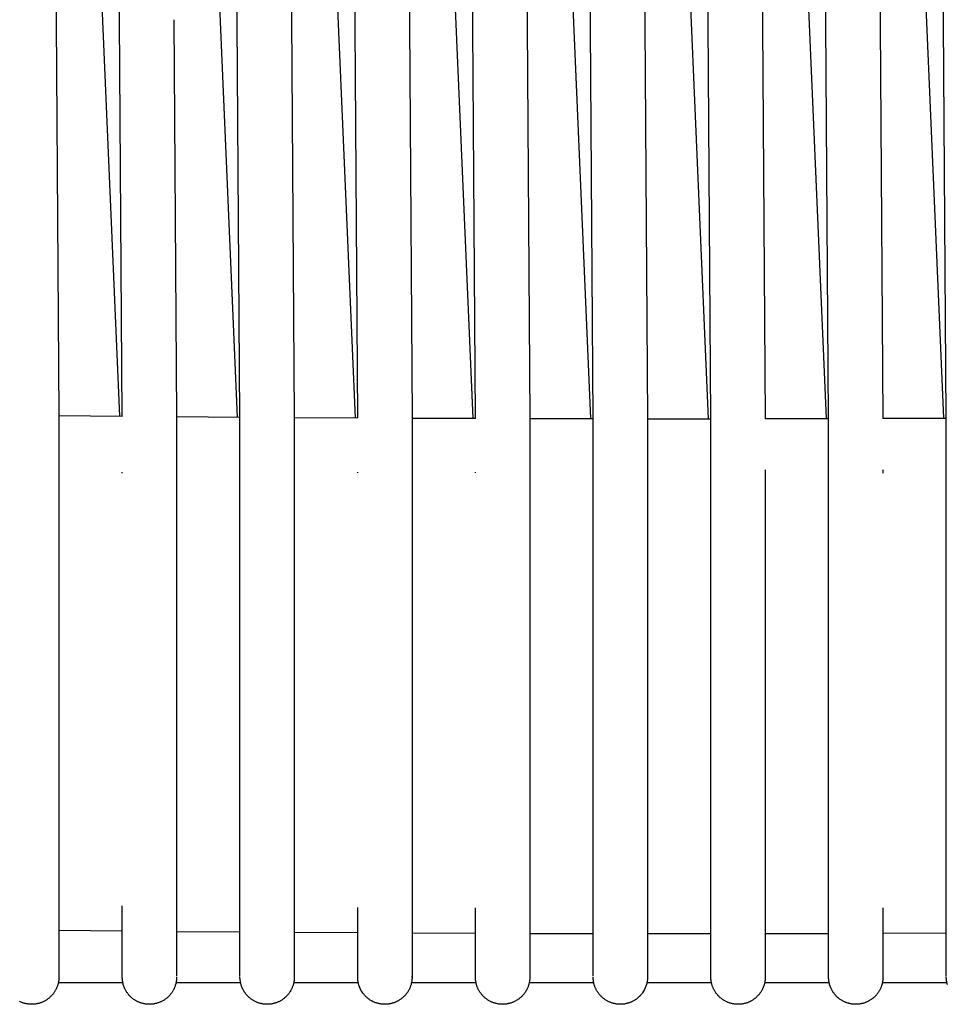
# Model space of a CAD drawing. Header units: millimetres. Extents: x 5000 to 6892, y 0 to 1693.
# Tile 3 of 49: x 5319 to 5422, y 0 to 109. Entities that reach past the tile are written whole.
import ezdxf

# ---------------------------------------------------------------- set-up
doc = ezdxf.new("R2010")
doc.units = ezdxf.units.MM
doc.layers.add('Make2D$Sichtbar$Kurven', color=18, linetype='Continuous', true_color=0x000000)

msp = doc.modelspace()

# ---------------------------------------------------------------- linework, layer by layer
at = {"layer": 'Make2D$Sichtbar$Kurven', "color": 18, "lineweight": -3, "true_color": 0x000000}
for points in [[(5330.51, 108.68), (5327.81, 506.25)], [(5343.81, 64.8), (5340.81, 506.25)], [(5356.81, 64.72), (5353.81, 506.25)], [(5369.81, 64.67), (5366.81, 506.25)], [(5382.81, 64.64), (5379.81, 506.25)], [(5395.81, 64.64), (5392.81, 506.25)], [(5408.81, 64.67), (5405.81, 506.25)], [(5421.81, 64.72), (5418.81, 506.25)], [(5321.09, 465.97), (5323.81, 65.01)], [(5347.09, 465.97), (5349.81, 64.8)], [(5360.09, 465.97), (5362.81, 64.72)], [(5373.09, 465.97), (5375.81, 64.67)], [(5386.09, 465.97), (5388.81, 64.64)], [(5399.09, 465.97), (5401.81, 64.64)], [(5412.09, 465.97), (5414.81, 64.67)], [(5330.54, 64.92), (5322.55, 250.55)], [(5343.55, 64.82), (5335.55, 250.57)], [(5356.55, 64.74), (5348.55, 250.6)], [(5369.56, 64.68), (5361.55, 250.62)], [(5382.56, 64.65), (5374.55, 250.62)], [(5395.56, 64.64), (5387.55, 250.61)], [(5408.56, 64.66), (5400.55, 250.59)], [(5421.55, 64.7), (5413.55, 250.59)], [(5330.81, 64.89), (5330.51, 108.68)], [(5336.52, 108.68), (5336.81, 64.89)], [(5323.81, 65.01), (5323.81, 11)], [(5323.81, 64.98), (5330.81, 64.92)], [(5336.81, 64.89), (5336.81, 54.64)], [(5336.81, 64.87), (5343.81, 64.82)], [(5343.81, 10.77), (5343.81, 64.8)], [(5349.81, 64.79), (5349.81, 10.77)], [(5349.81, 64.78), (5356.81, 64.74)], [(5362.81, 64.72), (5362.81, 10.69)], [(5362.81, 64.71), (5369.81, 64.68)], [(5375.81, 64.67), (5375.81, 10.63)], [(5375.81, 64.66), (5382.81, 64.65)], [(5382.81, 10.6), (5382.81, 64.64)], [(5388.81, 64.64), (5395.81, 64.64)], [(5388.81, 64.64), (5388.81, 10.61)], [(5395.81, 10.6), (5395.81, 64.64)], [(5401.81, 64.65), (5408.81, 64.66)], [(5408.81, 10.63), (5408.81, 64.67)], [(5414.81, 64.68), (5421.81, 64.71)], [(5421.81, 10.69), (5421.81, 64.72)], [(5330.81, 58.64), (5330.81, 58.75)], [(5343.81, 58.64), (5343.81, 58.75)], [(5356.81, 58.68), (5356.81, 58.75)], [(5362.81, 59), (5362.81, 58.83), (5362.81, 58.66)], [(5369.81, 58.66), (5369.81, 58.75)], [(5382.81, 58.64), (5382.81, 58.75)], [(5401.81, 59), (5401.81, 58.82), (5401.81, 58.64)], [(5414.81, 59), (5414.81, 59)], [(5414.81, 59), (5414.81, 58.82), (5414.81, 58.64)], [(5421.81, 58.67), (5421.81, 58.75)], [(5401.81, 58.64), (5401.81, 10.61)], [(5336.81, 54.64), (5336.81, 10.87)], [(5323.81, 11), (5323.81, 9.9), (5323.81, 8.79), (5323.81, 7.48)], [(5330.81, 7.36), (5330.81, 7.81), (5330.81, 8.66), (5330.81, 10.88)], [(5336.81, 10.87), (5336.81, 7.81), (5336.81, 7.36)], [(5343.81, 7.25), (5343.81, 10.77)], [(5349.81, 10.77), (5349.81, 7.26)], [(5356.81, 7.17), (5356.81, 7.62), (5356.81, 8.48), (5356.81, 10.69)], [(5362.81, 10.69), (5362.81, 7.63), (5362.81, 7.18)], [(5369.81, 7.12), (5369.81, 7.57), (5369.81, 8.43), (5369.81, 9.53), (5369.81, 10.63)], [(5375.81, 10.63), (5375.81, 9.53), (5375.81, 8.42), (5375.81, 7.57), (5375.81, 7.12)], [(5382.81, 7.09), (5382.81, 7.54), (5382.81, 8.4), (5382.81, 9.5), (5382.81, 10.6)], [(5388.81, 10.61), (5388.81, 8.39), (5388.81, 7.54), (5388.81, 7.09)], [(5395.81, 7.09), (5395.81, 7.54), (5395.81, 8.4), (5395.81, 9.5), (5395.81, 10.6)], [(5401.81, 10.61), (5401.81, 8.39), (5401.81, 7.54), (5401.81, 7.09)], [(5408.81, 7.12), (5408.81, 9.53), (5408.81, 10.63)], [(5414.81, 10.63), (5414.81, 9.53), (5414.81, 8.42), (5414.81, 7.12)], [(5421.81, 7.17), (5421.81, 7.62), (5421.81, 8.48), (5421.81, 9.59), (5421.81, 10.69)], [(5330.81, 8.06), (5323.81, 8.13)], [(5343.81, 7.96), (5336.81, 8.01)], [(5356.81, 7.87), (5349.81, 7.91)], [(5369.81, 7.81), (5362.81, 7.84)], [(5382.81, 7.77), (5375.81, 7.79)], [(5395.81, 7.77), (5388.81, 7.77)], [(5408.81, 7.79), (5401.81, 7.77)], [(5421.81, 7.84), (5414.81, 7.81)], [(5323.81, 7.48), (5323.81, 3.08)], [(5330.81, 3.08), (5330.81, 7.36)], [(5336.81, 7.36), (5336.81, 3.09)], [(5343.81, 3.08), (5343.81, 7.25)], [(5349.81, 7.26), (5349.81, 3.09)], [(5356.81, 3.08), (5356.81, 7.17)], [(5362.81, 7.18), (5362.81, 3.09)], [(5369.81, 3.08), (5369.81, 7.12)], [(5375.81, 7.12), (5375.81, 3.08)], [(5382.81, 3.09), (5382.81, 7.09)], [(5388.81, 7.09), (5388.81, 3.08)], [(5395.81, 3.09), (5395.81, 7.09)], [(5401.81, 7.09), (5401.81, 3.08)], [(5408.81, 3.08), (5408.81, 7.12)], [(5414.81, 7.12), (5414.81, 3.08)], [(5421.81, 3.08), (5421.81, 7.17)], [(5323.81, 3), (5323.81, 3), (5323.81, 2.93), (5323.81, 2.84), (5323.8, 2.74), (5323.79, 2.64), (5323.78, 2.55), (5323.77, 2.49), (5323.76, 2.43), (5323.75, 2.37), (5323.73, 2.31), (5323.72, 2.25), (5323.7, 2.19), (5323.69, 2.14), (5323.67, 2.08), (5323.65, 2.02), (5323.63, 1.97), (5323.61, 1.91), (5323.58, 1.85), (5323.56, 1.8), (5323.54, 1.74), (5323.51, 1.69), (5323.48, 1.63), (5323.45, 1.57), (5323.41, 1.51), (5323.38, 1.45), (5323.34, 1.38), (5323.3, 1.32), (5323.26, 1.27), (5323.22, 1.21), (5323.17, 1.15), (5323.13, 1.09), (5323.08, 1.04), (5323.03, 0.98), (5322.98, 0.93), (5322.93, 0.88), (5322.88, 0.83), (5322.83, 0.78), (5322.77, 0.73), (5322.72, 0.68), (5322.66, 0.64), (5322.6, 0.59), (5322.54, 0.55), (5322.48, 0.51), (5322.42, 0.47), (5322.36, 0.43), (5322.29, 0.39), (5322.23, 0.35), (5322.16, 0.32), (5322.09, 0.29), (5322.02, 0.25), (5321.95, 0.23), (5321.88, 0.2), (5321.81, 0.17), (5321.74, 0.15), (5321.66, 0.12), (5321.59, 0.1), (5321.51, 0.08), (5321.44, 0.07), (5321.36, 0.05), (5321.29, 0.04), (5321.22, 0.03), (5321.14, 0.02), (5321.07, 0.01), (5320.99, 0), (5320.92, 0), (5320.85, 0), (5320.77, 0), (5320.7, 0), (5320.62, 0.01), (5320.55, 0.01), (5320.48, 0.02), (5320.41, 0.03), (5320.33, 0.04), (5320.26, 0.05), (5320.19, 0.06), (5320.12, 0.08), (5320.05, 0.1), (5319.98, 0.12), (5319.91, 0.14), (5319.84, 0.16), (5319.78, 0.18), (5319.71, 0.21), (5319.64, 0.24), (5319.58, 0.27), (5319.51, 0.3), (5319.45, 0.33)], [(5330.88, 2.38), (5323.75, 2.38)], [(5323.81, 3.08), (5323.81, 3)], [(5330.81, 3), (5330.81, 3.08)], [(5336.81, 3), (5336.81, 2.93), (5336.81, 2.83), (5336.8, 2.74), (5336.79, 2.64), (5336.78, 2.55), (5336.76, 2.45), (5336.74, 2.36), (5336.72, 2.26), (5336.7, 2.17), (5336.67, 2.08), (5336.64, 1.99), (5336.61, 1.92), (5336.58, 1.85), (5336.56, 1.79), (5336.53, 1.72), (5336.49, 1.66), (5336.46, 1.59), (5336.43, 1.53), (5336.39, 1.47), (5336.35, 1.41), (5336.31, 1.34), (5336.27, 1.28), (5336.23, 1.23), (5336.19, 1.17), (5336.14, 1.11), (5336.1, 1.05), (5336.05, 1), (5336, 0.95), (5335.95, 0.89), (5335.9, 0.84), (5335.84, 0.79), (5335.79, 0.74), (5335.73, 0.69), (5335.67, 0.65), (5335.61, 0.6), (5335.55, 0.56), (5335.49, 0.51), (5335.43, 0.47), (5335.36, 0.43), (5335.3, 0.39), (5335.23, 0.36), (5335.16, 0.32), (5335.09, 0.29), (5335.02, 0.26), (5334.95, 0.23), (5334.88, 0.2), (5334.81, 0.17), (5334.74, 0.15), (5334.67, 0.12), (5334.59, 0.1), (5334.52, 0.08), (5334.45, 0.07), (5334.38, 0.05), (5334.3, 0.04), (5334.23, 0.03), (5334.16, 0.02), (5334.08, 0.01), (5334.01, 0.01), (5333.94, 0), (5333.86, 0), (5333.79, 0), (5333.72, 0), (5333.65, 0), (5333.57, 0.01), (5333.5, 0.02), (5333.43, 0.02), (5333.36, 0.03), (5333.29, 0.05), (5333.22, 0.06), (5333.15, 0.07), (5333.08, 0.09), (5333.01, 0.11), (5332.94, 0.13), (5332.87, 0.15), (5332.8, 0.18), (5332.73, 0.2), (5332.67, 0.23), (5332.6, 0.26), (5332.53, 0.29), (5332.47, 0.32), (5332.41, 0.35), (5332.34, 0.38), (5332.28, 0.42), (5332.22, 0.46), (5332.16, 0.5), (5332.1, 0.54), (5332.04, 0.58), (5331.98, 0.62), (5331.92, 0.67), (5331.87, 0.72), (5331.81, 0.76), (5331.76, 0.81), (5331.7, 0.86), (5331.65, 0.92), (5331.6, 0.97), (5331.55, 1.02), (5331.51, 1.08), (5331.46, 1.14), (5331.41, 1.2), (5331.37, 1.26), (5331.33, 1.32), (5331.28, 1.38), (5331.24, 1.45), (5331.21, 1.51), (5331.17, 1.58), (5331.13, 1.65), (5331.1, 1.72), (5331.06, 1.81), (5331.02, 1.9), (5330.98, 2), (5330.95, 2.09), (5330.92, 2.19), (5330.9, 2.29), (5330.87, 2.39), (5330.86, 2.49), (5330.84, 2.58), (5330.83, 2.68), (5330.82, 2.78), (5330.81, 2.88), (5330.81, 2.98), (5330.81, 3), (5330.81, 3)], [(5343.88, 2.38), (5336.75, 2.38)], [(5349.81, 3), (5349.81, 2.93), (5349.81, 2.86), (5349.8, 2.79), (5349.8, 2.72), (5349.79, 2.64), (5349.78, 2.57), (5349.77, 2.5), (5349.76, 2.43), (5349.74, 2.36), (5349.73, 2.29), (5349.71, 2.22), (5349.69, 2.15), (5349.67, 2.08), (5349.65, 2.01), (5349.62, 1.95), (5349.59, 1.88), (5349.57, 1.81), (5349.54, 1.75), (5349.51, 1.68), (5349.47, 1.62), (5349.44, 1.55), (5349.4, 1.49), (5349.37, 1.43), (5349.33, 1.36), (5349.29, 1.3), (5349.25, 1.24), (5349.2, 1.18), (5349.16, 1.13), (5349.11, 1.07), (5349.06, 1.01), (5349.01, 0.96), (5348.96, 0.91), (5348.91, 0.85), (5348.85, 0.8), (5348.8, 0.75), (5348.74, 0.7), (5348.68, 0.65), (5348.62, 0.61), (5348.56, 0.56), (5348.5, 0.52), (5348.43, 0.47), (5348.37, 0.43), (5348.3, 0.39), (5348.23, 0.36), (5348.16, 0.32), (5348.1, 0.29), (5348.03, 0.26), (5347.96, 0.23), (5347.89, 0.2), (5347.82, 0.17), (5347.75, 0.15), (5347.68, 0.13), (5347.61, 0.11), (5347.54, 0.09), (5347.46, 0.07), (5347.39, 0.06), (5347.32, 0.04), (5347.25, 0.03), (5347.18, 0.02), (5347.1, 0.01), (5347.03, 0.01), (5346.96, 0), (5346.89, 0), (5346.82, 0), (5346.74, 0), (5346.67, 0), (5346.6, 0.01), (5346.53, 0.01), (5346.46, 0.02), (5346.38, 0.03), (5346.31, 0.04), (5346.24, 0.05), (5346.17, 0.07), (5346.1, 0.09), (5346.03, 0.1), (5345.96, 0.12), (5345.89, 0.14), (5345.83, 0.17), (5345.76, 0.19), (5345.69, 0.22), (5345.62, 0.25), (5345.56, 0.27), (5345.49, 0.31), (5345.43, 0.34), (5345.36, 0.37), (5345.3, 0.41), (5345.24, 0.45), (5345.18, 0.48), (5345.12, 0.52), (5345.06, 0.57), (5345, 0.61), (5344.94, 0.66), (5344.88, 0.7), (5344.83, 0.75), (5344.77, 0.8), (5344.72, 0.85), (5344.66, 0.9), (5344.61, 0.96), (5344.56, 1.01), (5344.51, 1.07), (5344.47, 1.13), (5344.42, 1.19), (5344.37, 1.25), (5344.33, 1.32), (5344.29, 1.38), (5344.23, 1.47), (5344.18, 1.55), (5344.14, 1.64), (5344.09, 1.73), (5344.05, 1.83), (5344.01, 1.92), (5343.98, 2.01), (5343.95, 2.11), (5343.93, 2.18), (5343.91, 2.25), (5343.89, 2.32), (5343.87, 2.39), (5343.86, 2.47), (5343.85, 2.54), (5343.84, 2.61), (5343.83, 2.68), (5343.82, 2.78), (5343.81, 2.88), (5343.81, 2.98), (5343.81, 3), (5343.81, 3)], [(5356.88, 2.38), (5349.75, 2.38)], [(5349.81, 3.09), (5349.81, 3.01), (5349.81, 3)], [(5349.81, 3), (5349.81, 3)], [(5356.81, 3), (5356.81, 3.08)], [(5362.81, 3), (5362.81, 2.93), (5362.81, 2.84), (5362.8, 2.74), (5362.79, 2.67), (5362.79, 2.6), (5362.77, 2.53), (5362.76, 2.46), (5362.75, 2.39), (5362.73, 2.32), (5362.72, 2.25), (5362.7, 2.18), (5362.68, 2.11), (5362.65, 2.04), (5362.63, 1.97), (5362.6, 1.9), (5362.58, 1.83), (5362.55, 1.77), (5362.52, 1.7), (5362.48, 1.64), (5362.45, 1.57), (5362.42, 1.51), (5362.38, 1.44), (5362.34, 1.38), (5362.3, 1.32), (5362.26, 1.26), (5362.21, 1.2), (5362.17, 1.14), (5362.12, 1.08), (5362.07, 1.02), (5362.02, 0.97), (5361.97, 0.91), (5361.91, 0.86), (5361.86, 0.81), (5361.8, 0.75), (5361.74, 0.7), (5361.68, 0.66), (5361.62, 0.61), (5361.56, 0.56), (5361.5, 0.52), (5361.44, 0.48), (5361.37, 0.44), (5361.31, 0.4), (5361.24, 0.36), (5361.18, 0.33), (5361.11, 0.29), (5361.04, 0.26), (5360.97, 0.23), (5360.91, 0.21), (5360.84, 0.18), (5360.77, 0.16), (5360.7, 0.13), (5360.63, 0.11), (5360.56, 0.09), (5360.49, 0.08), (5360.42, 0.06), (5360.34, 0.05), (5360.27, 0.04), (5360.2, 0.03), (5360.13, 0.02), (5360.06, 0.01), (5359.99, 0), (5359.91, 0), (5359.84, 0), (5359.77, 0), (5359.7, 0), (5359.63, 0.01), (5359.55, 0.01), (5359.48, 0.02), (5359.41, 0.03), (5359.34, 0.04), (5359.27, 0.05), (5359.2, 0.06), (5359.13, 0.08), (5359.06, 0.1), (5358.99, 0.12), (5358.92, 0.14), (5358.85, 0.16), (5358.78, 0.18), (5358.71, 0.21), (5358.65, 0.24), (5358.58, 0.26), (5358.51, 0.29), (5358.45, 0.33), (5358.38, 0.36), (5358.32, 0.4), (5358.26, 0.43), (5358.19, 0.47), (5358.13, 0.51), (5358.07, 0.56), (5358.01, 0.6), (5357.95, 0.65), (5357.89, 0.69), (5357.84, 0.74), (5357.78, 0.79), (5357.73, 0.84), (5357.67, 0.9), (5357.62, 0.95), (5357.57, 1.01), (5357.52, 1.07), (5357.39, 1.23), (5357.28, 1.4), (5357.17, 1.57), (5357.08, 1.75), (5357.01, 1.93), (5356.94, 2.11), (5356.89, 2.3), (5356.85, 2.49), (5356.83, 2.68), (5356.81, 2.87), (5356.81, 3)], [(5369.88, 2.38), (5362.75, 2.38)], [(5362.81, 3.01), (5362.81, 3.09)], [(5362.81, 3.09), (5362.81, 3)], [(5362.81, 3), (5362.81, 3)], [(5369.81, 3), (5369.81, 3.08)], [(5375.81, 3), (5375.81, 2.94), (5375.81, 2.84), (5375.8, 2.75), (5375.79, 2.67), (5375.79, 2.6), (5375.78, 2.53), (5375.76, 2.46), (5375.75, 2.39), (5375.73, 2.32), (5375.72, 2.25), (5375.7, 2.18), (5375.67, 2.09), (5375.65, 2.01), (5375.62, 1.93), (5375.58, 1.85), (5375.55, 1.77), (5375.51, 1.69), (5375.47, 1.61), (5375.43, 1.54), (5375.39, 1.46), (5375.34, 1.39), (5375.29, 1.31), (5375.24, 1.24), (5375.19, 1.17), (5375.14, 1.11), (5375.08, 1.04), (5375.02, 0.97), (5374.97, 0.92), (5374.92, 0.86), (5374.86, 0.81), (5374.81, 0.76), (5374.75, 0.71), (5374.69, 0.66), (5374.63, 0.61), (5374.57, 0.57), (5374.51, 0.53), (5374.45, 0.48), (5374.38, 0.44), (5374.32, 0.41), (5374.26, 0.37), (5374.19, 0.34), (5374.13, 0.3), (5374.06, 0.27), (5373.99, 0.24), (5373.93, 0.21), (5373.86, 0.19), (5373.79, 0.16), (5373.72, 0.14), (5373.65, 0.12), (5373.58, 0.1), (5373.51, 0.08), (5373.44, 0.07), (5373.37, 0.05), (5373.3, 0.04), (5373.23, 0.03), (5373.16, 0.02), (5373.09, 0.01), (5373.01, 0.01), (5372.94, 0), (5372.87, 0), (5372.8, 0), (5372.73, 0), (5372.65, 0), (5372.58, 0.01), (5372.51, 0.01), (5372.44, 0.02), (5372.37, 0.03), (5372.3, 0.04), (5372.23, 0.06), (5372.15, 0.07), (5372.08, 0.09), (5372.01, 0.11), (5371.94, 0.13), (5371.87, 0.15), (5371.81, 0.17), (5371.74, 0.2), (5371.67, 0.23), (5371.6, 0.25), (5371.53, 0.28), (5371.47, 0.32), (5371.4, 0.35), (5371.34, 0.39), (5371.27, 0.42), (5371.21, 0.46), (5371.15, 0.51), (5371.08, 0.55), (5371.02, 0.59), (5370.96, 0.64), (5370.9, 0.69), (5370.84, 0.74), (5370.79, 0.79), (5370.73, 0.84), (5370.68, 0.89), (5370.63, 0.95), (5370.58, 1), (5370.53, 1.06), (5370.48, 1.11), (5370.43, 1.17), (5370.39, 1.23), (5370.35, 1.29), (5370.31, 1.35), (5370.27, 1.41), (5370.23, 1.47), (5370.19, 1.54), (5370.16, 1.6), (5370.12, 1.67), (5370.09, 1.73), (5370.06, 1.8), (5370.03, 1.87), (5370.01, 1.93), (5369.98, 2), (5369.96, 2.07), (5369.94, 2.14), (5369.92, 2.21), (5369.9, 2.28), (5369.88, 2.36), (5369.87, 2.43), (5369.85, 2.5), (5369.84, 2.57), (5369.83, 2.65), (5369.83, 2.72), (5369.82, 2.79), (5369.81, 2.87), (5369.81, 2.94), (5369.81, 3)], [(5382.88, 2.38), (5375.75, 2.38)], [(5375.81, 3.08), (5375.81, 3)], [(5388.81, 3), (5388.81, 2.94), (5388.8, 2.75), (5388.78, 2.56), (5388.75, 2.37), (5388.7, 2.18), (5388.64, 1.99), (5388.56, 1.81), (5388.48, 1.62), (5388.38, 1.45), (5388.27, 1.28), (5388.22, 1.21), (5388.18, 1.15), (5388.13, 1.09), (5388.08, 1.03), (5388.03, 0.98), (5387.98, 0.92), (5387.92, 0.87), (5387.87, 0.82), (5387.81, 0.77), (5387.76, 0.72), (5387.7, 0.67), (5387.64, 0.62), (5387.59, 0.58), (5387.53, 0.54), (5387.46, 0.5), (5387.4, 0.46), (5387.34, 0.42), (5387.28, 0.38), (5387.21, 0.35), (5387.15, 0.31), (5387.08, 0.28), (5387.02, 0.25), (5386.95, 0.22), (5386.88, 0.2), (5386.82, 0.17), (5386.75, 0.15), (5386.68, 0.13), (5386.61, 0.11), (5386.54, 0.09), (5386.47, 0.07), (5386.4, 0.06), (5386.33, 0.04), (5386.26, 0.03), (5386.19, 0.02), (5386.12, 0.02), (5386.04, 0.01), (5385.97, 0), (5385.9, 0), (5385.83, 0), (5385.76, 0), (5385.68, 0), (5385.61, 0.01), (5385.54, 0.01), (5385.47, 0.02), (5385.39, 0.03), (5385.32, 0.04), (5385.25, 0.05), (5385.18, 0.07), (5385.11, 0.08), (5385.04, 0.1), (5384.97, 0.12), (5384.9, 0.14), (5384.83, 0.17), (5384.76, 0.19), (5384.69, 0.22), (5384.62, 0.25), (5384.55, 0.28), (5384.48, 0.31), (5384.41, 0.35), (5384.35, 0.38), (5384.28, 0.42), (5384.22, 0.46), (5384.15, 0.5), (5384.09, 0.54), (5384.03, 0.59), (5383.96, 0.64), (5383.9, 0.68), (5383.85, 0.73), (5383.79, 0.78), (5383.73, 0.84), (5383.68, 0.89), (5383.63, 0.94), (5383.58, 1), (5383.53, 1.05), (5383.48, 1.11), (5383.44, 1.17), (5383.39, 1.23), (5383.35, 1.29), (5383.31, 1.35), (5383.27, 1.41), (5383.23, 1.47), (5383.19, 1.53), (5383.16, 1.6), (5383.13, 1.66), (5383.09, 1.73), (5383.06, 1.79), (5383.04, 1.86), (5383.01, 1.93), (5382.98, 2), (5382.96, 2.06), (5382.94, 2.13), (5382.92, 2.2), (5382.9, 2.27), (5382.89, 2.34), (5382.87, 2.41), (5382.86, 2.48), (5382.84, 2.58), (5382.83, 2.67), (5382.82, 2.77), (5382.81, 2.86), (5382.81, 2.94), (5382.81, 3)], [(5395.88, 2.38), (5388.75, 2.38)], [(5388.81, 3.08), (5388.81, 3)], [(5395.81, 3), (5395.81, 3.09)], [(5401.81, 3), (5401.81, 2.94), (5401.81, 2.85), (5401.8, 2.75), (5401.79, 2.65), (5401.78, 2.56), (5401.77, 2.49), (5401.76, 2.43), (5401.75, 2.37), (5401.73, 2.31), (5401.72, 2.25), (5401.7, 2.19), (5401.68, 2.13), (5401.66, 2.07), (5401.64, 2.01), (5401.62, 1.95), (5401.6, 1.89), (5401.58, 1.83), (5401.55, 1.78), (5401.52, 1.72), (5401.5, 1.66), (5401.47, 1.61), (5401.43, 1.54), (5401.39, 1.47), (5401.35, 1.41), (5401.31, 1.34), (5401.27, 1.28), (5401.23, 1.22), (5401.18, 1.16), (5401.13, 1.1), (5401.09, 1.04), (5401.04, 0.99), (5400.99, 0.93), (5400.94, 0.88), (5400.88, 0.83), (5400.83, 0.78), (5400.77, 0.73), (5400.72, 0.68), (5400.66, 0.64), (5400.6, 0.59), (5400.54, 0.55), (5400.48, 0.51), (5400.42, 0.47), (5400.36, 0.43), (5400.3, 0.39), (5400.24, 0.36), (5400.17, 0.33), (5400.11, 0.29), (5400.04, 0.26), (5399.98, 0.23), (5399.91, 0.21), (5399.84, 0.18), (5399.77, 0.16), (5399.71, 0.14), (5399.64, 0.12), (5399.57, 0.1), (5399.5, 0.08), (5399.43, 0.06), (5399.36, 0.05), (5399.29, 0.04), (5399.21, 0.03), (5399.14, 0.02), (5399.07, 0.01), (5399, 0.01), (5398.93, 0), (5398.85, 0), (5398.78, 0), (5398.71, 0), (5398.64, 0), (5398.56, 0.01), (5398.49, 0.02), (5398.42, 0.03), (5398.34, 0.04), (5398.27, 0.05), (5398.2, 0.06), (5398.13, 0.08), (5398.05, 0.1), (5397.98, 0.12), (5397.91, 0.14), (5397.84, 0.16), (5397.77, 0.19), (5397.7, 0.21), (5397.63, 0.24), (5397.56, 0.27), (5397.49, 0.31), (5397.42, 0.34), (5397.35, 0.38), (5397.28, 0.42), (5397.22, 0.46), (5397.15, 0.5), (5397.09, 0.54), (5397.03, 0.59), (5396.97, 0.63), (5396.91, 0.68), (5396.85, 0.73), (5396.8, 0.78), (5396.74, 0.83), (5396.69, 0.88), (5396.64, 0.93), (5396.59, 0.98), (5396.54, 1.04), (5396.49, 1.09), (5396.45, 1.15), (5396.4, 1.21), (5396.36, 1.27), (5396.32, 1.33), (5396.28, 1.39), (5396.24, 1.45), (5396.21, 1.51), (5396.17, 1.58), (5396.14, 1.64), (5396.11, 1.7), (5396.08, 1.77), (5396.05, 1.84), (5396.02, 1.9), (5395.99, 1.97), (5395.97, 2.04), (5395.95, 2.11), (5395.93, 2.18), (5395.91, 2.25), (5395.89, 2.32), (5395.88, 2.39), (5395.86, 2.46), (5395.85, 2.53), (5395.84, 2.6), (5395.83, 2.67), (5395.82, 2.77), (5395.81, 2.86), (5395.81, 2.94), (5395.81, 3)], [(5408.88, 2.38), (5401.75, 2.38)], [(5401.81, 3.08), (5401.81, 3)], [(5408.81, 3), (5408.81, 3.08)], [(5414.81, 3), (5414.81, 2.94), (5414.81, 2.84), (5414.8, 2.74), (5414.79, 2.64), (5414.78, 2.54), (5414.76, 2.44), (5414.74, 2.35), (5414.72, 2.25), (5414.69, 2.15), (5414.66, 2.05), (5414.63, 1.96), (5414.6, 1.89), (5414.57, 1.82), (5414.54, 1.75), (5414.5, 1.68), (5414.47, 1.61), (5414.43, 1.54), (5414.4, 1.48), (5414.36, 1.41), (5414.32, 1.35), (5414.28, 1.29), (5414.23, 1.23), (5414.19, 1.17), (5414.14, 1.11), (5414.1, 1.06), (5414.05, 1), (5414, 0.95), (5413.95, 0.89), (5413.9, 0.84), (5413.84, 0.79), (5413.79, 0.74), (5413.74, 0.7), (5413.68, 0.65), (5413.62, 0.61), (5413.56, 0.56), (5413.5, 0.52), (5413.44, 0.48), (5413.38, 0.44), (5413.32, 0.41), (5413.26, 0.37), (5413.2, 0.34), (5413.13, 0.31), (5413.07, 0.27), (5413, 0.25), (5412.93, 0.22), (5412.87, 0.19), (5412.8, 0.17), (5412.73, 0.14), (5412.66, 0.12), (5412.59, 0.1), (5412.52, 0.08), (5412.45, 0.07), (5412.38, 0.05), (5412.31, 0.04), (5412.24, 0.03), (5412.17, 0.02), (5412.09, 0.01), (5412.02, 0.01), (5411.95, 0), (5411.88, 0), (5411.8, 0), (5411.73, 0), (5411.65, 0), (5411.58, 0.01), (5411.51, 0.01), (5411.43, 0.02), (5411.36, 0.03), (5411.29, 0.05), (5411.21, 0.06), (5411.14, 0.08), (5411.06, 0.09), (5410.99, 0.11), (5410.92, 0.14), (5410.84, 0.16), (5410.77, 0.19), (5410.7, 0.21), (5410.63, 0.24), (5410.56, 0.27), (5410.49, 0.31), (5410.42, 0.34), (5410.35, 0.38), (5410.29, 0.41), (5410.23, 0.45), (5410.16, 0.49), (5410.1, 0.53), (5410.04, 0.58), (5409.98, 0.62), (5409.92, 0.67), (5409.87, 0.71), (5409.81, 0.76), (5409.76, 0.81), (5409.71, 0.86), (5409.65, 0.91), (5409.6, 0.97), (5409.56, 1.02), (5409.51, 1.08), (5409.46, 1.13), (5409.42, 1.19), (5409.38, 1.25), (5409.33, 1.31), (5409.29, 1.37), (5409.26, 1.43), (5409.22, 1.49), (5409.18, 1.55), (5409.15, 1.62), (5409.12, 1.68), (5409.09, 1.75), (5409.05, 1.83), (5409.01, 1.92), (5408.98, 2.01), (5408.95, 2.1), (5408.92, 2.2), (5408.9, 2.29), (5408.88, 2.38), (5408.86, 2.48), (5408.84, 2.57), (5408.83, 2.67), (5408.82, 2.77), (5408.81, 2.86), (5408.81, 2.93), (5408.81, 3)], [(5421.88, 2.38), (5414.75, 2.38)], [(5414.81, 3.08), (5414.81, 3)], [(5421.93, 2.18), (5421.91, 2.23), (5421.9, 2.29), (5421.87, 2.39), (5421.86, 2.48), (5421.84, 2.58), (5421.83, 2.68), (5421.82, 2.77), (5421.81, 2.87), (5421.81, 2.97), (5421.81, 3)]]:
    msp.add_lwpolyline(points, dxfattribs=at)

doc.saveas('drawing.dxf')
